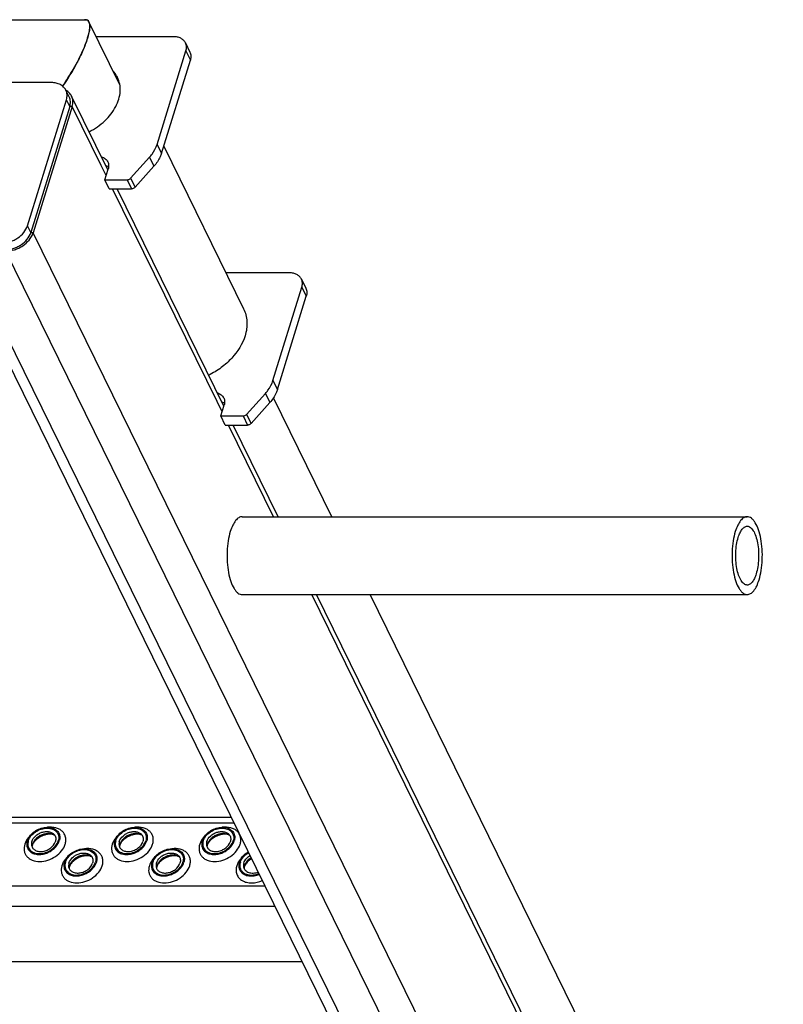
# Model space of a CAD drawing. Header units: millimetres. Extents: x 0 to 2100, y 0 to 2970.
# Tile 11 of 12: x 1192 to 1401, y 1152 to 1421. Entities that reach past the tile are written whole.
import ezdxf

# ---------------------------------------------------------------- set-up
doc = ezdxf.new("R2010")
doc.units = ezdxf.units.MM
doc.header["$LTSCALE"] = 193.6
doc.layers.get('0').update_dxf_attribs({"linetype": 'CONTINUOUS'})

msp = doc.modelspace()

# ---------------------------------------------------------------- linework, layer by layer
at = {"color": 7, "linetype": 'CONTINUOUS'}
for p, q in [((1076.87, 1421.06), (1210.34, 1421.06)), ((1219.79, 1403.3), (1211.35, 1420.48)), ((1234.47, 1416.45), (1213.33, 1416.45)), ((1229.96, 1386.97), (1237.86, 1412.54)), ((1237.75, 1414.74), (1238.97, 1412.25)), ((1231.18, 1384.48), (1239.08, 1410.05)), ((1201.09, 1403.87), (1190.04, 1403.87)), ((1205.94, 1399.95), (1205.03, 1401.81)), ((1194.52, 1364.7), (1205.17, 1399.17)), ((1216.51, 1379.97), (1206.59, 1400.19)), ((1206.08, 1397.31), (1195.43, 1362.84)), ((1206.74, 1397.35), (1196.06, 1362.79)), ((1231.81, 1386.52), (1253.66, 1342)), ((1222.75, 1377.72), (1227.91, 1383.47)), ((1215.69, 1377.29), (1216.59, 1380.22)), ((1223.97, 1375.23), (1229.13, 1380.98)), ((1216.91, 1374.8), (1215.69, 1377.29)), ((1215.69, 1377.29), (1221.79, 1377.29)), ((1216.91, 1374.8), (1223.01, 1374.8)), ((1248.24, 1315.32), (1219.05, 1374.8)), ((1366.58, 965.86), (1173.19, 1359.96)), ((1266.19, 1351.81), (1248.84, 1351.81)), ((1261.69, 1322.32), (1269.59, 1347.89)), ((1269.47, 1350.09), (1270.69, 1347.61)), ((1262.91, 1319.84), (1270.81, 1345.4)), ((1254.48, 1313.07), (1259.63, 1318.82)), ((1247.41, 1312.64), (1248.32, 1315.58)), ((1255.7, 1310.59), (1260.85, 1316.33)), ((1277.81, 1285.05), (1261.84, 1317.61)), ((1248.63, 1310.15), (1247.41, 1312.64)), ((1247.41, 1312.64), (1253.52, 1312.64)), ((1248.63, 1310.15), (1254.74, 1310.15)), ((1263.09, 1285.05), (1250.78, 1310.15)), ((1253.26, 1285.05), (1391.42, 1285.05)), ((1253.26, 1263.75), (1391.42, 1263.75)), ((1367.2, 1072.91), (1273.55, 1263.75)), ((1401.3, 1033.42), (1288.27, 1263.75)), ((979.35, 1202.79), (1250.31, 1202.79)), ((1269.74, 1163.19), (998.78, 1163.19))]:
    msp.add_line(p, q, dxfattribs=at)
at = {"color": 9, "linetype": 'CONTINUOUS'}
for p, q in [((1237.86, 1412.54), (1239.08, 1410.05)), ((1206.08, 1397.31), (1205.17, 1399.17)), ((1206.74, 1397.35), (1206.1, 1397.35)), ((1214.66, 1381.22), (1206.74, 1397.35)), ((1229.96, 1386.97), (1231.18, 1384.48)), ((1227.91, 1383.47), (1229.13, 1380.98)), ((1216.03, 1378.42), (1214.66, 1381.22)), ((1221.79, 1377.29), (1223.01, 1374.8)), ((1222.75, 1377.72), (1223.97, 1375.23)), ((1246.39, 1316.57), (1217.81, 1374.8)), ((1195.43, 1362.84), (1194.52, 1364.7)), ((1196.06, 1362.79), (1195.42, 1362.79)), ((1356.06, 1036.76), (1196.06, 1362.79)), ((1370.81, 963.65), (1177.41, 1357.75)), ((1376, 975.81), (1188.57, 1357.75)), ((1269.59, 1347.89), (1270.81, 1345.4)), ((1261.69, 1322.32), (1262.91, 1319.84)), ((1259.63, 1318.82), (1260.85, 1316.33)), ((1247.76, 1313.77), (1246.39, 1316.57)), ((1253.52, 1312.64), (1254.74, 1310.15)), ((1254.48, 1313.07), (1255.7, 1310.59)), ((1261.85, 1285.05), (1249.53, 1310.15)), ((1366.74, 1071.32), (1272.3, 1263.75)), ((980.09, 1201.27), (1251.06, 1201.27)), ((988.55, 1184.04), (1259.51, 1184.04)), ((991.3, 1178.42), (1262.27, 1178.42))]:
    msp.add_line(p, q, dxfattribs=at)
at = {"color": 7, "linetype": 'CONTINUOUS'}
for centre, radius, start, end in [((1213.69, 1399.46), 7.46, 37.2053, 42.5221), ((1201.73, 1398.65), 4.56, 342.8272, 343.4239), ((1191.03, 1364.2), 4.61, 342.2342, 342.8272), ((1198.34, 1194.62), 2.58, 168.869, 169.2547), ((1198.47, 1194.6), 2.72, 162.7829, 168.8203), ((1222.27, 1194.62), 2.58, 168.869, 169.2547), ((1222.4, 1194.6), 2.72, 162.7829, 168.8203), ((1246.2, 1194.62), 2.58, 168.869, 169.2547), ((1246.33, 1194.6), 2.72, 162.7829, 168.8203), ((1208.49, 1188.75), 2.58, 168.869, 169.2547), ((1208.62, 1188.72), 2.72, 162.7829, 168.8203), ((1232.42, 1188.75), 2.58, 168.869, 169.2547), ((1232.55, 1188.72), 2.72, 162.7829, 168.8203), ((1256.35, 1188.75), 2.58, 168.869, 169.2547), ((1256.48, 1188.72), 2.72, 162.7829, 168.8203)]:
    msp.add_arc(centre, radius, start, end, dxfattribs=at)
for points, knots in [([(1204.14, 1402.91), (1205.21, 1404.43), (1206.74, 1406.85), (1208.57, 1410.24), (1209.82, 1412.88), (1210.8, 1415.38), (1211.35, 1417.3), (1211.55, 1418.6), (1211.59, 1419.37), (1211.53, 1419.98), (1211.43, 1420.34), (1211.35, 1420.48)], [0, 0, 0, 0, 0.288121, 0.442433, 0.59629, 0.738885, 0.857197, 0.904459, 0.943501, 0.974943, 1, 1, 1, 1]), ([(1210.35, 1421.09), (1210.33, 1421.09), (1210.24, 1421.09), (1210.16, 1421.08), (1210.09, 1421.07)], [0, 0, 0, 0, 0.24239, 1, 1, 1, 1]), ([(1210.34, 1421.06), (1210.54, 1421.06), (1210.95, 1420.98), (1211.22, 1420.65), (1211.32, 1420.47)], [0, 0, 0, 0, 0.489575, 1, 1, 1, 1]), ([(1211.35, 1420.48), (1211.26, 1420.67), (1210.98, 1421.01), (1210.55, 1421.1), (1210.35, 1421.09)], [0, 0, 0, 0, 0.51024, 1, 1, 1, 1]), ([(1211.32, 1420.47), (1211.42, 1420.26), (1211.56, 1419.7), (1211.55, 1418.7), (1211.34, 1417.42), (1211.08, 1416.48), (1210.93, 1415.97)], [0, 0, 0, 0, 0.155291, 0.368635, 0.650338, 1, 1, 1, 1]), ([(1210.93, 1415.97), (1210.58, 1414.84), (1209.67, 1412.53), (1207.5, 1408.12), (1205.53, 1404.92), (1204.14, 1402.91)], [0, 0, 0, 0, 0.240142, 0.502691, 1, 1, 1, 1]), ([(1237.75, 1414.74), (1237.62, 1415), (1237.25, 1415.5), (1236.48, 1416.05), (1235.52, 1416.38), (1234.83, 1416.45), (1234.47, 1416.45)], [0, 0, 0, 0, 0.226855, 0.465046, 0.722054, 1, 1, 1, 1]), ([(1237.86, 1412.54), (1237.98, 1412.91), (1238.09, 1413.67), (1237.9, 1414.42), (1237.75, 1414.74)], [0, 0, 0, 0, 0.517394, 1, 1, 1, 1]), ([(1238.97, 1412.25), (1239.12, 1411.93), (1239.31, 1411.18), (1239.2, 1410.42), (1239.08, 1410.05)], [0, 0, 0, 0, 0.482606, 1, 1, 1, 1]), ([(1219.15, 1405.28), (1219.07, 1405.43), (1218.75, 1406.05), (1218.33, 1406.61), (1217.98, 1406.99)], [0, 0, 0, 0, 0.24878, 1, 1, 1, 1]), ([(1211.39, 1390.42), (1212.95, 1391.21), (1215.77, 1393.15), (1218.39, 1396.45), (1219.58, 1399.31), (1219.96, 1401.41), (1219.85, 1403.44), (1219.43, 1404.7), (1219.15, 1405.28)], [0, 0, 0, 0, 0.285104, 0.550346, 0.672324, 0.786765, 0.895104, 1, 1, 1, 1]), ([(1205.03, 1401.81), (1204.87, 1402.13), (1204.44, 1402.73), (1203.51, 1403.39), (1202.36, 1403.79), (1201.53, 1403.87), (1201.09, 1403.87)], [0, 0, 0, 0, 0.226855, 0.465046, 0.722054, 1, 1, 1, 1]), ([(1205.17, 1399.17), (1205.31, 1399.62), (1205.44, 1400.52), (1205.22, 1401.43), (1205.03, 1401.81)], [0, 0, 0, 0, 0.517394, 1, 1, 1, 1]), ([(1206.59, 1400.19), (1206.43, 1400.51), (1206, 1401.13), (1205.39, 1401.57), (1205.06, 1401.76)], [0, 0, 0, 0, 0.488805, 1, 1, 1, 1]), ([(1206.1, 1397.35), (1206.23, 1397.79), (1206.35, 1398.68), (1206.13, 1399.57), (1205.94, 1399.95)], [0, 0, 0, 0, 0.51692, 1, 1, 1, 1]), ([(1206.74, 1397.35), (1206.89, 1397.83), (1207.04, 1398.81), (1206.8, 1399.77), (1206.59, 1400.19)], [0, 0, 0, 0, 0.517394, 1, 1, 1, 1]), ([(1227.91, 1383.47), (1228.15, 1383.73), (1229.01, 1384.79), (1229.67, 1386.01), (1229.96, 1386.97)], [0, 0, 0, 0, 0.263624, 1, 1, 1, 1]), ([(1214.74, 1383.58), (1215.12, 1383.47), (1215.82, 1383.14), (1216.33, 1382.53), (1216.49, 1382.21)], [0, 0, 0, 0, 0.520785, 1, 1, 1, 1]), ([(1231.18, 1384.48), (1231.09, 1384.18), (1230.6, 1382.9), (1229.82, 1381.75), (1229.13, 1380.98)], [0, 0, 0, 0, 0.237342, 1, 1, 1, 1]), ([(1216.71, 1380.78), (1216.65, 1380.81), (1216.42, 1380.94), (1216.16, 1381.04), (1215.96, 1381.1)], [0, 0, 0, 0, 0.243462, 1, 1, 1, 1]), ([(1216.49, 1382.21), (1216.63, 1381.92), (1216.8, 1381.24), (1216.7, 1380.56), (1216.59, 1380.22)], [0, 0, 0, 0, 0.482606, 1, 1, 1, 1]), ([(1221.79, 1377.29), (1221.88, 1377.29), (1222.24, 1377.33), (1222.57, 1377.52), (1222.75, 1377.72)], [0, 0, 0, 0, 0.245981, 1, 1, 1, 1]), ([(1223.97, 1375.23), (1223.79, 1375.03), (1223.46, 1374.84), (1223.1, 1374.8), (1223.01, 1374.8)], [0, 0, 0, 0, 0.754019, 1, 1, 1, 1]), ([(1187.54, 1360), (1188.29, 1360), (1189.44, 1360.2), (1190.87, 1360.77), (1192.77, 1361.86), (1194.1, 1363.35), (1194.52, 1364.7)], [0, 0, 0, 0, 0.254722, 0.387285, 0.519951, 1, 1, 1, 1]), ([(1188.57, 1357.75), (1189.38, 1357.75), (1190.61, 1357.96), (1192.14, 1358.57), (1194.19, 1359.74), (1195.61, 1361.34), (1196.06, 1362.79)], [0, 0, 0, 0, 0.254722, 0.387285, 0.519951, 1, 1, 1, 1]), ([(1188.69, 1358.14), (1189.42, 1358.17), (1190.53, 1358.39), (1191.91, 1358.97), (1193.73, 1360.05), (1195, 1361.49), (1195.42, 1362.79)], [0, 0, 0, 0, 0.255922, 0.388363, 0.520623, 1, 1, 1, 1]), ([(1269.47, 1350.09), (1269.34, 1350.36), (1268.98, 1350.85), (1268.2, 1351.4), (1267.25, 1351.74), (1266.55, 1351.81), (1266.19, 1351.81)], [0, 0, 0, 0, 0.226855, 0.465046, 0.722054, 1, 1, 1, 1]), ([(1269.59, 1347.89), (1269.7, 1348.26), (1269.81, 1349.02), (1269.63, 1349.77), (1269.47, 1350.09)], [0, 0, 0, 0, 0.517394, 1, 1, 1, 1]), ([(1270.69, 1347.61), (1270.85, 1347.28), (1271.04, 1346.53), (1270.92, 1345.77), (1270.81, 1345.4)], [0, 0, 0, 0, 0.482606, 1, 1, 1, 1]), ([(1253.66, 1342), (1253.92, 1341.45), (1254.35, 1340.29), (1254.72, 1337.78), (1254.44, 1335.82), (1254.05, 1334.57)], [0, 0, 0, 0, 0.239566, 0.483889, 1, 1, 1, 1]), ([(1254.05, 1334.57), (1253.35, 1332.31), (1251.3, 1329.09), (1247.55, 1325.76), (1245.29, 1324.37), (1244.1, 1323.76)], [0, 0, 0, 0, 0.472614, 0.732518, 1, 1, 1, 1]), ([(1259.63, 1318.82), (1259.87, 1319.09), (1260.73, 1320.14), (1261.39, 1321.37), (1261.69, 1322.32)], [0, 0, 0, 0, 0.263624, 1, 1, 1, 1]), ([(1246.47, 1318.94), (1246.85, 1318.82), (1247.55, 1318.49), (1248.05, 1317.89), (1248.21, 1317.56)], [0, 0, 0, 0, 0.520785, 1, 1, 1, 1]), ([(1262.91, 1319.84), (1262.81, 1319.53), (1262.33, 1318.25), (1261.54, 1317.1), (1260.85, 1316.33)], [0, 0, 0, 0, 0.237342, 1, 1, 1, 1]), ([(1248.44, 1316.13), (1248.38, 1316.16), (1248.14, 1316.29), (1247.89, 1316.39), (1247.69, 1316.45)], [0, 0, 0, 0, 0.243462, 1, 1, 1, 1]), ([(1248.21, 1317.56), (1248.36, 1317.27), (1248.52, 1316.59), (1248.42, 1315.91), (1248.32, 1315.58)], [0, 0, 0, 0, 0.482606, 1, 1, 1, 1]), ([(1253.52, 1312.64), (1253.61, 1312.64), (1253.96, 1312.68), (1254.3, 1312.87), (1254.48, 1313.07)], [0, 0, 0, 0, 0.245981, 1, 1, 1, 1]), ([(1255.7, 1310.59), (1255.52, 1310.39), (1255.18, 1310.2), (1254.83, 1310.15), (1254.74, 1310.15)], [0, 0, 0, 0, 0.754019, 1, 1, 1, 1]), ([(1253.26, 1285.05), (1253.1, 1285.05), (1252.78, 1285), (1252.31, 1284.79), (1251.86, 1284.45), (1251.25, 1283.78), (1250.58, 1282.64), (1250.19, 1281.6), (1250.01, 1281.02)], [0, 0, 0, 0, 0.085908, 0.17754, 0.27941, 0.394403, 0.668127, 1, 1, 1, 1]), ([(1391.42, 1285.05), (1391.26, 1285.05), (1390.94, 1285), (1390.47, 1284.79), (1390.02, 1284.45), (1389.41, 1283.78), (1388.74, 1282.64), (1388.35, 1281.6), (1388.17, 1281.02)], [0, 0, 0, 0, 0.085908, 0.17754, 0.27941, 0.394403, 0.668127, 1, 1, 1, 1]), ([(1394.67, 1267.78), (1394.93, 1268.62), (1395.32, 1270.42), (1395.59, 1273.25), (1395.56, 1276.16), (1395.23, 1278.94), (1394.62, 1281.38), (1393.88, 1283.09), (1393.16, 1284.11), (1392.61, 1284.64), (1392.03, 1284.97), (1391.61, 1285.05), (1391.42, 1285.05)], [0, 0, 0, 0, 0.139422, 0.292854, 0.450389, 0.601639, 0.736962, 0.848858, 0.894904, 0.93452, 0.968821, 1, 1, 1, 1]), ([(1250.01, 1281.02), (1249.75, 1280.18), (1249.36, 1278.37), (1249.08, 1275.55), (1249.12, 1272.64), (1249.45, 1269.86), (1250.06, 1267.42), (1250.8, 1265.71), (1251.52, 1264.69), (1252.07, 1264.16), (1252.65, 1263.83), (1253.06, 1263.75), (1253.26, 1263.75)], [0, 0, 0, 0, 0.139422, 0.292854, 0.450389, 0.601639, 0.736962, 0.848858, 0.894904, 0.93452, 0.968821, 1, 1, 1, 1]), ([(1388.17, 1281.02), (1387.91, 1280.18), (1387.52, 1278.37), (1387.24, 1275.55), (1387.28, 1272.64), (1387.61, 1269.86), (1388.22, 1267.42), (1388.96, 1265.71), (1389.68, 1264.69), (1390.23, 1264.16), (1390.81, 1263.83), (1391.22, 1263.75), (1391.42, 1263.75)], [0, 0, 0, 0, 0.139422, 0.292854, 0.450389, 0.601639, 0.736962, 0.848858, 0.894904, 0.93452, 0.968821, 1, 1, 1, 1]), ([(1388.96, 1279.4), (1389.1, 1279.84), (1389.39, 1280.63), (1389.9, 1281.49), (1390.36, 1281.99), (1390.7, 1282.25), (1391.05, 1282.41), (1391.3, 1282.45), (1391.42, 1282.45)], [0, 0, 0, 0, 0.331873, 0.605596, 0.72059, 0.82246, 0.914092, 1, 1, 1, 1]), ([(1391.42, 1282.45), (1391.57, 1282.45), (1391.88, 1282.39), (1392.32, 1282.14), (1392.73, 1281.74), (1393.28, 1280.97), (1393.84, 1279.68), (1394.3, 1277.83), (1394.55, 1275.73), (1394.58, 1273.53), (1394.37, 1271.39), (1394.07, 1270.03), (1393.87, 1269.4)], [0, 0, 0, 0, 0.031179, 0.06548, 0.105096, 0.151142, 0.263038, 0.398361, 0.549611, 0.707146, 0.860578, 1, 1, 1, 1]), ([(1391.42, 1266.35), (1391.27, 1266.35), (1390.96, 1266.41), (1390.52, 1266.66), (1390.11, 1267.06), (1389.56, 1267.83), (1389, 1269.12), (1388.54, 1270.96), (1388.29, 1273.07), (1388.26, 1275.27), (1388.47, 1277.4), (1388.77, 1278.77), (1388.96, 1279.4)], [0, 0, 0, 0, 0.031179, 0.06548, 0.105096, 0.151142, 0.263038, 0.398361, 0.549611, 0.707146, 0.860578, 1, 1, 1, 1]), ([(1393.87, 1269.4), (1393.74, 1268.96), (1393.45, 1268.17), (1392.94, 1267.31), (1392.48, 1266.81), (1392.14, 1266.55), (1391.78, 1266.39), (1391.54, 1266.35), (1391.42, 1266.35)], [0, 0, 0, 0, 0.331873, 0.605596, 0.72059, 0.82246, 0.914092, 1, 1, 1, 1]), ([(1391.42, 1263.75), (1391.58, 1263.75), (1391.9, 1263.8), (1392.37, 1264.01), (1392.82, 1264.35), (1393.43, 1265.02), (1394.1, 1266.16), (1394.49, 1267.2), (1394.67, 1267.78)], [0, 0, 0, 0, 0.085908, 0.17754, 0.27941, 0.394403, 0.668127, 1, 1, 1, 1]), ([(1194.47, 1196.33), (1194.76, 1197.26), (1195.78, 1198.52), (1197.53, 1199.57), (1199.05, 1200.04), (1200.55, 1200.1), (1201.89, 1199.73), (1202.91, 1198.94), (1203.25, 1198.18), (1203.32, 1197.8)], [0, 0, 0, 0, 0.256023, 0.397887, 0.538537, 0.670709, 0.789982, 0.897281, 1, 1, 1, 1]), ([(1194.75, 1196.33), (1194.9, 1196.82), (1195.44, 1197.77), (1196.68, 1198.87), (1198.23, 1199.62), (1199.87, 1199.9), (1201.39, 1199.67), (1202.4, 1199.01), (1202.88, 1198.28), (1203.15, 1197.45), (1203.08, 1196.76), (1202.95, 1196.33)], [0, 0, 0, 0, 0.126005, 0.265198, 0.409334, 0.548109, 0.673462, 0.783988, 0.836431, 0.88895, 1, 1, 1, 1]), ([(1218.4, 1196.33), (1218.69, 1197.26), (1219.71, 1198.52), (1221.46, 1199.57), (1222.98, 1200.04), (1224.48, 1200.1), (1225.82, 1199.73), (1226.83, 1198.94), (1227.18, 1198.18), (1227.25, 1197.8)], [0, 0, 0, 0, 0.256023, 0.397887, 0.538537, 0.670709, 0.789982, 0.897281, 1, 1, 1, 1]), ([(1218.68, 1196.33), (1218.83, 1196.82), (1219.37, 1197.77), (1220.61, 1198.87), (1222.16, 1199.62), (1223.8, 1199.9), (1225.32, 1199.67), (1226.33, 1199.01), (1226.81, 1198.28), (1227.08, 1197.45), (1227.01, 1196.76), (1226.88, 1196.33)], [0, 0, 0, 0, 0.126005, 0.265198, 0.409334, 0.548109, 0.673462, 0.783988, 0.836431, 0.88895, 1, 1, 1, 1]), ([(1242.33, 1196.33), (1242.62, 1197.26), (1243.64, 1198.52), (1245.39, 1199.57), (1246.91, 1200.04), (1248.41, 1200.1), (1249.75, 1199.73), (1250.76, 1198.94), (1251.11, 1198.18), (1251.18, 1197.8)], [0, 0, 0, 0, 0.256023, 0.397887, 0.538537, 0.670709, 0.789982, 0.897281, 1, 1, 1, 1]), ([(1242.61, 1196.33), (1242.76, 1196.82), (1243.3, 1197.77), (1244.54, 1198.87), (1246.09, 1199.62), (1247.73, 1199.9), (1249.25, 1199.67), (1250.26, 1199.01), (1250.74, 1198.28), (1251.01, 1197.45), (1250.94, 1196.76), (1250.81, 1196.33)], [0, 0, 0, 0, 0.126005, 0.265198, 0.409334, 0.548109, 0.673462, 0.783988, 0.836431, 0.88895, 1, 1, 1, 1]), ([(1195.72, 1196.15), (1195.9, 1196.73), (1196.48, 1197.54), (1197.53, 1198.29), (1198.46, 1198.71), (1199.43, 1198.91), (1200.36, 1198.88), (1201.19, 1198.63), (1201.64, 1198.29), (1201.81, 1198.1)], [0, 0, 0, 0, 0.246124, 0.38243, 0.520512, 0.654784, 0.780538, 0.895274, 1, 1, 1, 1]), ([(1202.03, 1197.77), (1201.59, 1198.11), (1200.69, 1198.37), (1199.48, 1198.29), (1198.52, 1198.02), (1197.62, 1197.57), (1196.84, 1196.96), (1196.23, 1196.23), (1195.96, 1195.68), (1195.88, 1195.4)], [0, 0, 0, 0, 0.223873, 0.351612, 0.485909, 0.622361, 0.75614, 0.882948, 1, 1, 1, 1]), ([(1202.03, 1197.77), (1201.91, 1197.86), (1201.56, 1198.03), (1200.88, 1198.16), (1199.97, 1198.12), (1198.6, 1197.79), (1197.32, 1197.08), (1196.37, 1196.13), (1196.05, 1195.62), (1195.94, 1195.37)], [0, 0, 0, 0, 0.061798, 0.160637, 0.290221, 0.439259, 0.748469, 0.88741, 1, 1, 1, 1]), ([(1201.81, 1198.1), (1201.92, 1197.97), (1202.11, 1197.69), (1202.32, 1197.03), (1202.27, 1196.48), (1202.16, 1196.15)], [0, 0, 0, 0, 0.242965, 0.486066, 1, 1, 1, 1]), ([(1203.32, 1197.8), (1203.35, 1197.68), (1203.41, 1197.19), (1203.33, 1196.69), (1203.22, 1196.33)], [0, 0, 0, 0, 0.240827, 1, 1, 1, 1]), ([(1219.65, 1196.15), (1219.83, 1196.73), (1220.41, 1197.54), (1221.46, 1198.29), (1222.39, 1198.71), (1223.36, 1198.91), (1224.29, 1198.88), (1225.12, 1198.63), (1225.57, 1198.29), (1225.74, 1198.1)], [0, 0, 0, 0, 0.246124, 0.38243, 0.520512, 0.654784, 0.780538, 0.895274, 1, 1, 1, 1]), ([(1225.96, 1197.77), (1225.52, 1198.11), (1224.62, 1198.37), (1223.41, 1198.29), (1222.45, 1198.02), (1221.55, 1197.57), (1220.77, 1196.96), (1220.16, 1196.23), (1219.89, 1195.68), (1219.81, 1195.4)], [0, 0, 0, 0, 0.223873, 0.351612, 0.485909, 0.622361, 0.75614, 0.882948, 1, 1, 1, 1]), ([(1225.96, 1197.77), (1225.84, 1197.86), (1225.49, 1198.03), (1224.81, 1198.16), (1223.9, 1198.12), (1222.53, 1197.79), (1221.25, 1197.08), (1220.3, 1196.13), (1219.98, 1195.62), (1219.87, 1195.37)], [0, 0, 0, 0, 0.061798, 0.160637, 0.290221, 0.439259, 0.748469, 0.88741, 1, 1, 1, 1]), ([(1225.74, 1198.1), (1225.85, 1197.97), (1226.04, 1197.69), (1226.25, 1197.03), (1226.2, 1196.48), (1226.09, 1196.15)], [0, 0, 0, 0, 0.242965, 0.486066, 1, 1, 1, 1]), ([(1227.25, 1197.8), (1227.28, 1197.68), (1227.34, 1197.19), (1227.26, 1196.69), (1227.15, 1196.33)], [0, 0, 0, 0, 0.240827, 1, 1, 1, 1]), ([(1243.58, 1196.15), (1243.76, 1196.73), (1244.34, 1197.54), (1245.39, 1198.29), (1246.32, 1198.71), (1247.29, 1198.91), (1248.22, 1198.88), (1249.05, 1198.63), (1249.5, 1198.29), (1249.67, 1198.1)], [0, 0, 0, 0, 0.246124, 0.38243, 0.520512, 0.654784, 0.780538, 0.895274, 1, 1, 1, 1]), ([(1249.89, 1197.77), (1249.45, 1198.11), (1248.55, 1198.37), (1247.34, 1198.29), (1246.38, 1198.02), (1245.48, 1197.57), (1244.7, 1196.96), (1244.09, 1196.23), (1243.82, 1195.68), (1243.74, 1195.4)], [0, 0, 0, 0, 0.223873, 0.351612, 0.485909, 0.622361, 0.75614, 0.882948, 1, 1, 1, 1]), ([(1249.89, 1197.77), (1249.77, 1197.86), (1249.42, 1198.03), (1248.74, 1198.16), (1247.83, 1198.12), (1246.46, 1197.79), (1245.18, 1197.08), (1244.23, 1196.13), (1243.91, 1195.62), (1243.79, 1195.37)], [0, 0, 0, 0, 0.061798, 0.160637, 0.290221, 0.439259, 0.748469, 0.88741, 1, 1, 1, 1]), ([(1249.67, 1198.1), (1249.78, 1197.97), (1249.97, 1197.69), (1250.18, 1197.03), (1250.13, 1196.48), (1250.02, 1196.15)], [0, 0, 0, 0, 0.242965, 0.486066, 1, 1, 1, 1]), ([(1251.18, 1197.8), (1251.21, 1197.68), (1251.27, 1197.19), (1251.19, 1196.69), (1251.08, 1196.33)], [0, 0, 0, 0, 0.240827, 1, 1, 1, 1]), ([(1194.47, 1196.33), (1194.33, 1195.88), (1194.26, 1195.14), (1194.55, 1194.24), (1194.8, 1193.86), (1194.95, 1193.69)], [0, 0, 0, 0, 0.513998, 0.757111, 1, 1, 1, 1]), ([(1194.75, 1196.33), (1194.62, 1195.91), (1194.55, 1195.22), (1194.82, 1194.38), (1195.3, 1193.65), (1196.31, 1192.99), (1197.83, 1192.76), (1199.47, 1193.04), (1201.01, 1193.79), (1202.26, 1194.9), (1202.8, 1195.85), (1202.95, 1196.33)], [0, 0, 0, 0, 0.11105, 0.163569, 0.216012, 0.326538, 0.451891, 0.590666, 0.734802, 0.873995, 1, 1, 1, 1]), ([(1194.95, 1193.69), (1195.18, 1193.43), (1195.79, 1192.97), (1196.91, 1192.62), (1198.18, 1192.58), (1199.5, 1192.85), (1200.76, 1193.42), (1202.18, 1194.44), (1202.98, 1195.54), (1203.22, 1196.33)], [0, 0, 0, 0, 0.104679, 0.219356, 0.345073, 0.479342, 0.617452, 0.753801, 1, 1, 1, 1]), ([(1195.72, 1196.15), (1195.69, 1196.06), (1195.6, 1195.71), (1195.59, 1195.33), (1195.64, 1195.07)], [0, 0, 0, 0, 0.262253, 1, 1, 1, 1]), ([(1195.64, 1195.07), (1195.7, 1194.79), (1195.95, 1194.23), (1196.69, 1193.65), (1197.68, 1193.37), (1198.79, 1193.41), (1199.91, 1193.76), (1201.2, 1194.53), (1201.95, 1195.46), (1202.16, 1196.15)], [0, 0, 0, 0, 0.102742, 0.21, 0.32922, 0.461363, 0.602021, 0.743916, 1, 1, 1, 1]), ([(1195.83, 1195.1), (1195.82, 1195.06), (1195.78, 1194.93), (1195.76, 1194.79), (1195.76, 1194.69)], [0, 0, 0, 0, 0.304481, 1, 1, 1, 1]), ([(1195.94, 1195.37), (1195.92, 1195.35), (1195.89, 1195.26), (1195.85, 1195.17), (1195.83, 1195.1)], [0, 0, 0, 0, 0.26854, 1, 1, 1, 1]), ([(1204.62, 1190.46), (1204.91, 1191.38), (1205.93, 1192.65), (1207.68, 1193.69), (1209.2, 1194.16), (1210.7, 1194.22), (1212.04, 1193.85), (1213.05, 1193.06), (1213.4, 1192.31), (1213.47, 1191.92)], [0, 0, 0, 0, 0.256023, 0.397887, 0.538537, 0.670709, 0.789982, 0.897281, 1, 1, 1, 1]), ([(1204.9, 1190.46), (1205.05, 1190.94), (1205.59, 1191.89), (1206.83, 1193), (1208.38, 1193.75), (1210.02, 1194.03), (1211.54, 1193.8), (1212.55, 1193.14), (1213.03, 1192.41), (1213.3, 1191.57), (1213.23, 1190.88), (1213.1, 1190.46)], [0, 0, 0, 0, 0.126005, 0.265198, 0.409334, 0.548109, 0.673462, 0.783988, 0.836431, 0.88895, 1, 1, 1, 1]), ([(1218.4, 1196.33), (1218.26, 1195.88), (1218.19, 1195.14), (1218.48, 1194.24), (1218.73, 1193.86), (1218.88, 1193.69)], [0, 0, 0, 0, 0.513998, 0.757111, 1, 1, 1, 1]), ([(1218.68, 1196.33), (1218.55, 1195.91), (1218.48, 1195.22), (1218.75, 1194.38), (1219.23, 1193.65), (1220.24, 1192.99), (1221.76, 1192.76), (1223.4, 1193.04), (1224.94, 1193.79), (1226.19, 1194.9), (1226.73, 1195.85), (1226.88, 1196.33)], [0, 0, 0, 0, 0.11105, 0.163569, 0.216012, 0.326538, 0.451891, 0.590666, 0.734802, 0.873995, 1, 1, 1, 1]), ([(1218.88, 1193.69), (1219.11, 1193.43), (1219.72, 1192.97), (1220.84, 1192.62), (1222.11, 1192.58), (1223.43, 1192.85), (1224.69, 1193.42), (1226.11, 1194.44), (1226.91, 1195.54), (1227.15, 1196.33)], [0, 0, 0, 0, 0.104679, 0.219356, 0.345073, 0.479342, 0.617452, 0.753801, 1, 1, 1, 1]), ([(1219.65, 1196.15), (1219.62, 1196.06), (1219.53, 1195.71), (1219.52, 1195.33), (1219.57, 1195.07)], [0, 0, 0, 0, 0.262253, 1, 1, 1, 1]), ([(1219.57, 1195.07), (1219.63, 1194.79), (1219.88, 1194.23), (1220.62, 1193.65), (1221.61, 1193.37), (1222.72, 1193.41), (1223.84, 1193.76), (1225.13, 1194.53), (1225.88, 1195.46), (1226.09, 1196.15)], [0, 0, 0, 0, 0.102742, 0.21, 0.32922, 0.461363, 0.602021, 0.743916, 1, 1, 1, 1]), ([(1219.76, 1195.1), (1219.75, 1195.06), (1219.71, 1194.93), (1219.69, 1194.79), (1219.69, 1194.69)], [0, 0, 0, 0, 0.304481, 1, 1, 1, 1]), ([(1219.87, 1195.37), (1219.85, 1195.35), (1219.82, 1195.26), (1219.78, 1195.17), (1219.76, 1195.1)], [0, 0, 0, 0, 0.26854, 1, 1, 1, 1]), ([(1228.55, 1190.46), (1228.84, 1191.38), (1229.86, 1192.65), (1231.61, 1193.69), (1233.13, 1194.16), (1234.63, 1194.22), (1235.97, 1193.85), (1236.98, 1193.06), (1237.33, 1192.31), (1237.4, 1191.92)], [0, 0, 0, 0, 0.256023, 0.397887, 0.538537, 0.670709, 0.789982, 0.897281, 1, 1, 1, 1]), ([(1228.83, 1190.46), (1228.98, 1190.94), (1229.52, 1191.89), (1230.76, 1193), (1232.31, 1193.75), (1233.95, 1194.03), (1235.47, 1193.8), (1236.48, 1193.14), (1236.96, 1192.41), (1237.23, 1191.57), (1237.16, 1190.88), (1237.03, 1190.46)], [0, 0, 0, 0, 0.126005, 0.265198, 0.409334, 0.548109, 0.673462, 0.783988, 0.836431, 0.88895, 1, 1, 1, 1]), ([(1242.33, 1196.33), (1242.19, 1195.88), (1242.12, 1195.14), (1242.41, 1194.24), (1242.66, 1193.86), (1242.81, 1193.69)], [0, 0, 0, 0, 0.513998, 0.757111, 1, 1, 1, 1]), ([(1242.61, 1196.33), (1242.48, 1195.91), (1242.41, 1195.22), (1242.68, 1194.38), (1243.16, 1193.65), (1244.17, 1192.99), (1245.69, 1192.76), (1247.33, 1193.04), (1248.87, 1193.79), (1250.12, 1194.9), (1250.66, 1195.85), (1250.81, 1196.33)], [0, 0, 0, 0, 0.11105, 0.163569, 0.216012, 0.326538, 0.451891, 0.590666, 0.734802, 0.873995, 1, 1, 1, 1]), ([(1242.81, 1193.69), (1243.04, 1193.43), (1243.65, 1192.97), (1244.77, 1192.62), (1246.04, 1192.58), (1247.36, 1192.85), (1248.62, 1193.42), (1250.04, 1194.44), (1250.84, 1195.54), (1251.08, 1196.33)], [0, 0, 0, 0, 0.104679, 0.219356, 0.345073, 0.479342, 0.617452, 0.753801, 1, 1, 1, 1]), ([(1243.58, 1196.15), (1243.55, 1196.06), (1243.46, 1195.71), (1243.45, 1195.33), (1243.5, 1195.07)], [0, 0, 0, 0, 0.262253, 1, 1, 1, 1]), ([(1243.5, 1195.07), (1243.56, 1194.79), (1243.81, 1194.23), (1244.55, 1193.65), (1245.54, 1193.37), (1246.65, 1193.41), (1247.77, 1193.76), (1249.06, 1194.53), (1249.81, 1195.46), (1250.02, 1196.15)], [0, 0, 0, 0, 0.102742, 0.21, 0.32922, 0.461363, 0.602021, 0.743916, 1, 1, 1, 1]), ([(1243.69, 1195.1), (1243.68, 1195.06), (1243.64, 1194.93), (1243.62, 1194.79), (1243.62, 1194.69)], [0, 0, 0, 0, 0.304481, 1, 1, 1, 1]), ([(1243.79, 1195.37), (1243.78, 1195.35), (1243.75, 1195.26), (1243.71, 1195.17), (1243.69, 1195.1)], [0, 0, 0, 0, 0.26854, 1, 1, 1, 1]), ([(1205.87, 1190.27), (1206.05, 1190.85), (1206.63, 1191.66), (1207.68, 1192.42), (1208.61, 1192.83), (1209.58, 1193.03), (1210.51, 1193.01), (1211.34, 1192.75), (1211.79, 1192.42), (1211.96, 1192.22)], [0, 0, 0, 0, 0.246124, 0.38243, 0.520512, 0.654784, 0.780538, 0.895274, 1, 1, 1, 1]), ([(1212.18, 1191.9), (1211.74, 1192.23), (1210.84, 1192.49), (1209.63, 1192.41), (1208.67, 1192.15), (1207.77, 1191.69), (1206.99, 1191.08), (1206.38, 1190.35), (1206.11, 1189.8), (1206.03, 1189.52)], [0, 0, 0, 0, 0.223873, 0.351612, 0.485909, 0.622361, 0.75614, 0.882948, 1, 1, 1, 1]), ([(1212.18, 1191.9), (1212.06, 1191.99), (1211.71, 1192.15), (1211.03, 1192.28), (1210.12, 1192.25), (1208.75, 1191.92), (1207.47, 1191.21), (1206.52, 1190.25), (1206.19, 1189.74), (1206.08, 1189.5)], [0, 0, 0, 0, 0.061798, 0.160637, 0.290221, 0.439259, 0.748469, 0.88741, 1, 1, 1, 1]), ([(1211.96, 1192.22), (1212.07, 1192.1), (1212.26, 1191.82), (1212.47, 1191.15), (1212.42, 1190.61), (1212.31, 1190.27)], [0, 0, 0, 0, 0.242965, 0.486066, 1, 1, 1, 1]), ([(1213.47, 1191.92), (1213.5, 1191.81), (1213.56, 1191.32), (1213.48, 1190.81), (1213.37, 1190.46)], [0, 0, 0, 0, 0.240827, 1, 1, 1, 1]), ([(1229.8, 1190.27), (1229.98, 1190.85), (1230.56, 1191.66), (1231.61, 1192.42), (1232.54, 1192.83), (1233.51, 1193.03), (1234.44, 1193.01), (1235.27, 1192.75), (1235.72, 1192.42), (1235.89, 1192.22)], [0, 0, 0, 0, 0.246124, 0.38243, 0.520512, 0.654784, 0.780538, 0.895274, 1, 1, 1, 1]), ([(1236.11, 1191.9), (1235.67, 1192.23), (1234.77, 1192.49), (1233.56, 1192.41), (1232.6, 1192.15), (1231.7, 1191.69), (1230.92, 1191.08), (1230.31, 1190.35), (1230.04, 1189.8), (1229.96, 1189.52)], [0, 0, 0, 0, 0.223873, 0.351612, 0.485909, 0.622361, 0.75614, 0.882948, 1, 1, 1, 1]), ([(1236.11, 1191.9), (1235.99, 1191.99), (1235.64, 1192.15), (1234.96, 1192.28), (1234.05, 1192.25), (1232.68, 1191.92), (1231.4, 1191.21), (1230.45, 1190.25), (1230.12, 1189.74), (1230.01, 1189.5)], [0, 0, 0, 0, 0.061798, 0.160637, 0.290221, 0.439259, 0.748469, 0.88741, 1, 1, 1, 1]), ([(1235.89, 1192.22), (1236, 1192.1), (1236.19, 1191.82), (1236.4, 1191.15), (1236.35, 1190.61), (1236.24, 1190.27)], [0, 0, 0, 0, 0.242965, 0.486066, 1, 1, 1, 1]), ([(1237.4, 1191.92), (1237.42, 1191.81), (1237.49, 1191.32), (1237.41, 1190.81), (1237.3, 1190.46)], [0, 0, 0, 0, 0.240827, 1, 1, 1, 1]), ([(1252.48, 1190.46), (1252.66, 1191.04), (1253.35, 1192.17), (1254.37, 1192.99), (1254.96, 1193.33)], [0, 0, 0, 0, 0.474084, 1, 1, 1, 1]), ([(1252.76, 1190.46), (1252.93, 1191), (1253.56, 1192.05), (1254.51, 1192.81), (1255.05, 1193.13)], [0, 0, 0, 0, 0.474138, 1, 1, 1, 1]), ([(1253.73, 1190.27), (1253.79, 1190.47), (1254.16, 1191.3), (1254.85, 1191.96), (1255.45, 1192.32)], [0, 0, 0, 0, 0.231334, 1, 1, 1, 1]), ([(1255.74, 1191.72), (1255.3, 1191.46), (1254.54, 1190.83), (1254.02, 1189.97), (1253.89, 1189.52)], [0, 0, 0, 0, 0.525682, 1, 1, 1, 1]), ([(1255.87, 1191.47), (1255.42, 1191.2), (1254.68, 1190.63), (1254.11, 1189.87), (1253.94, 1189.5)], [0, 0, 0, 0, 0.557122, 1, 1, 1, 1]), ([(1204.62, 1190.46), (1204.48, 1190), (1204.41, 1189.26), (1204.7, 1188.37), (1204.95, 1187.99), (1205.1, 1187.82)], [0, 0, 0, 0, 0.513998, 0.757111, 1, 1, 1, 1]), ([(1204.9, 1190.46), (1204.77, 1190.03), (1204.7, 1189.34), (1204.97, 1188.51), (1205.45, 1187.78), (1206.46, 1187.12), (1207.98, 1186.89), (1209.62, 1187.17), (1211.16, 1187.91), (1212.4, 1189.02), (1212.95, 1189.97), (1213.1, 1190.46)], [0, 0, 0, 0, 0.11105, 0.163569, 0.216012, 0.326538, 0.451891, 0.590666, 0.734802, 0.873995, 1, 1, 1, 1]), ([(1205.1, 1187.82), (1205.33, 1187.55), (1205.94, 1187.1), (1207.06, 1186.74), (1208.33, 1186.71), (1209.65, 1186.98), (1210.91, 1187.54), (1212.33, 1188.56), (1213.13, 1189.67), (1213.37, 1190.46)], [0, 0, 0, 0, 0.104679, 0.219356, 0.345073, 0.479342, 0.617452, 0.753801, 1, 1, 1, 1]), ([(1205.87, 1190.27), (1205.84, 1190.18), (1205.75, 1189.83), (1205.74, 1189.46), (1205.79, 1189.2)], [0, 0, 0, 0, 0.262253, 1, 1, 1, 1]), ([(1205.79, 1189.2), (1205.85, 1188.92), (1206.1, 1188.36), (1206.84, 1187.77), (1207.83, 1187.5), (1208.94, 1187.54), (1210.06, 1187.88), (1211.35, 1188.65), (1212.1, 1189.59), (1212.31, 1190.27)], [0, 0, 0, 0, 0.102742, 0.21, 0.32922, 0.461363, 0.602021, 0.743916, 1, 1, 1, 1]), ([(1205.98, 1189.23), (1205.97, 1189.19), (1205.93, 1189.05), (1205.91, 1188.92), (1205.91, 1188.82)], [0, 0, 0, 0, 0.304481, 1, 1, 1, 1]), ([(1206.08, 1189.5), (1206.07, 1189.47), (1206.04, 1189.38), (1206, 1189.29), (1205.98, 1189.23)], [0, 0, 0, 0, 0.26854, 1, 1, 1, 1]), ([(1228.55, 1190.46), (1228.41, 1190), (1228.34, 1189.26), (1228.63, 1188.37), (1228.88, 1187.99), (1229.03, 1187.82)], [0, 0, 0, 0, 0.513998, 0.757111, 1, 1, 1, 1]), ([(1228.83, 1190.46), (1228.7, 1190.03), (1228.63, 1189.34), (1228.9, 1188.51), (1229.38, 1187.78), (1230.39, 1187.12), (1231.91, 1186.89), (1233.55, 1187.17), (1235.09, 1187.91), (1236.33, 1189.02), (1236.88, 1189.97), (1237.03, 1190.46)], [0, 0, 0, 0, 0.11105, 0.163569, 0.216012, 0.326538, 0.451891, 0.590666, 0.734802, 0.873995, 1, 1, 1, 1]), ([(1229.03, 1187.82), (1229.26, 1187.55), (1229.87, 1187.1), (1230.99, 1186.74), (1232.26, 1186.71), (1233.58, 1186.98), (1234.84, 1187.54), (1236.26, 1188.56), (1237.06, 1189.67), (1237.3, 1190.46)], [0, 0, 0, 0, 0.104679, 0.219356, 0.345073, 0.479342, 0.617452, 0.753801, 1, 1, 1, 1]), ([(1229.8, 1190.27), (1229.77, 1190.18), (1229.68, 1189.83), (1229.67, 1189.46), (1229.72, 1189.2)], [0, 0, 0, 0, 0.262253, 1, 1, 1, 1]), ([(1229.72, 1189.2), (1229.78, 1188.92), (1230.03, 1188.36), (1230.77, 1187.77), (1231.76, 1187.5), (1232.87, 1187.54), (1233.99, 1187.88), (1235.28, 1188.65), (1236.03, 1189.59), (1236.24, 1190.27)], [0, 0, 0, 0, 0.102742, 0.21, 0.32922, 0.461363, 0.602021, 0.743916, 1, 1, 1, 1]), ([(1229.91, 1189.23), (1229.9, 1189.19), (1229.86, 1189.05), (1229.84, 1188.92), (1229.84, 1188.82)], [0, 0, 0, 0, 0.304481, 1, 1, 1, 1]), ([(1230.01, 1189.5), (1230, 1189.47), (1229.97, 1189.38), (1229.93, 1189.29), (1229.91, 1189.23)], [0, 0, 0, 0, 0.26854, 1, 1, 1, 1]), ([(1252.48, 1190.46), (1252.34, 1190), (1252.27, 1189.26), (1252.56, 1188.37), (1252.81, 1187.99), (1252.96, 1187.82)], [0, 0, 0, 0, 0.513998, 0.757111, 1, 1, 1, 1]), ([(1252.76, 1190.46), (1252.67, 1190.17), (1252.57, 1189.59), (1252.71, 1188.72), (1253.15, 1187.97), (1253.83, 1187.41), (1254.71, 1187.06), (1256.1, 1186.89), (1257.19, 1187.12), (1257.87, 1187.39)], [0, 0, 0, 0, 0.118875, 0.230117, 0.339328, 0.452932, 0.57563, 0.709092, 1, 1, 1, 1]), ([(1253.73, 1190.27), (1253.7, 1190.18), (1253.61, 1189.83), (1253.6, 1189.46), (1253.65, 1189.2)], [0, 0, 0, 0, 0.262253, 1, 1, 1, 1]), ([(1253.65, 1189.2), (1253.68, 1189.03), (1253.8, 1188.69), (1254.21, 1188.1), (1255.08, 1187.59), (1256.35, 1187.46), (1257.22, 1187.66), (1257.66, 1187.83)], [0, 0, 0, 0, 0.1083, 0.216799, 0.447247, 0.71019, 1, 1, 1, 1]), ([(1253.84, 1189.23), (1253.83, 1189.19), (1253.79, 1189.05), (1253.77, 1188.92), (1253.77, 1188.82)], [0, 0, 0, 0, 0.304481, 1, 1, 1, 1]), ([(1253.94, 1189.5), (1253.93, 1189.47), (1253.9, 1189.38), (1253.86, 1189.29), (1253.84, 1189.23)], [0, 0, 0, 0, 0.26854, 1, 1, 1, 1]), ([(1252.96, 1187.82), (1253.21, 1187.53), (1253.89, 1187.04), (1255.15, 1186.7), (1256.56, 1186.74), (1257.5, 1187.01), (1257.96, 1187.2)], [0, 0, 0, 0, 0.216423, 0.455888, 0.719626, 1, 1, 1, 1])]:
    msp.add_open_spline(points, degree=3, knots=knots, dxfattribs=at)
at = {"color": 9, "linetype": 'CONTINUOUS'}
for points, knots in [([(1204.83, 1195.4), (1204.93, 1195.72), (1205.06, 1196.38), (1204.98, 1197.35), (1204.64, 1198.24), (1204.04, 1199), (1203.23, 1199.57), (1201.87, 1200.1), (1200.72, 1200.14), (1199.96, 1200.05)], [0, 0, 0, 0, 0.124407, 0.241592, 0.355163, 0.469734, 0.589631, 0.717769, 1, 1, 1, 1]), ([(1228.76, 1195.4), (1228.86, 1195.72), (1228.99, 1196.38), (1228.91, 1197.35), (1228.57, 1198.24), (1227.97, 1199), (1227.16, 1199.57), (1225.8, 1200.1), (1224.65, 1200.14), (1223.89, 1200.05)], [0, 0, 0, 0, 0.124407, 0.241592, 0.355163, 0.469734, 0.589631, 0.717769, 1, 1, 1, 1]), ([(1252.69, 1195.4), (1252.79, 1195.72), (1252.92, 1196.38), (1252.84, 1197.35), (1252.5, 1198.24), (1251.9, 1199), (1251.09, 1199.57), (1249.73, 1200.1), (1248.58, 1200.14), (1247.82, 1200.05)], [0, 0, 0, 0, 0.124407, 0.241592, 0.355163, 0.469734, 0.589631, 0.717769, 1, 1, 1, 1]), ([(1195.23, 1197.73), (1195.06, 1197.56), (1194.45, 1196.87), (1193.98, 1196.05), (1193.78, 1195.4)], [0, 0, 0, 0, 0.264875, 1, 1, 1, 1]), ([(1219.16, 1197.73), (1218.99, 1197.56), (1218.38, 1196.87), (1217.91, 1196.05), (1217.71, 1195.4)], [0, 0, 0, 0, 0.264875, 1, 1, 1, 1]), ([(1243.09, 1197.73), (1242.92, 1197.56), (1242.31, 1196.87), (1241.84, 1196.05), (1241.64, 1195.4)], [0, 0, 0, 0, 0.264875, 1, 1, 1, 1]), ([(1193.78, 1195.4), (1193.6, 1194.83), (1193.51, 1193.9), (1193.87, 1192.77), (1194.35, 1192.04), (1195.02, 1191.45), (1196.17, 1190.86), (1197.93, 1190.58), (1200.14, 1190.96), (1202.22, 1191.97), (1203.9, 1193.47), (1204.63, 1194.75), (1204.83, 1195.4)], [0, 0, 0, 0, 0.110961, 0.163438, 0.215838, 0.269928, 0.32708, 0.452332, 0.590995, 0.735015, 0.874096, 1, 1, 1, 1]), ([(1214.98, 1189.52), (1215.08, 1189.85), (1215.21, 1190.5), (1215.13, 1191.48), (1214.79, 1192.37), (1214.19, 1193.12), (1213.38, 1193.7), (1212.02, 1194.22), (1210.87, 1194.27), (1210.11, 1194.18)], [0, 0, 0, 0, 0.124407, 0.241592, 0.355163, 0.469734, 0.589631, 0.717769, 1, 1, 1, 1]), ([(1217.71, 1195.4), (1217.53, 1194.83), (1217.44, 1193.9), (1217.8, 1192.77), (1218.28, 1192.04), (1218.95, 1191.45), (1220.1, 1190.86), (1221.86, 1190.58), (1224.07, 1190.96), (1226.15, 1191.97), (1227.83, 1193.47), (1228.56, 1194.75), (1228.76, 1195.4)], [0, 0, 0, 0, 0.110961, 0.163438, 0.215838, 0.269928, 0.32708, 0.452332, 0.590995, 0.735015, 0.874096, 1, 1, 1, 1]), ([(1238.91, 1189.52), (1239.01, 1189.85), (1239.14, 1190.5), (1239.06, 1191.48), (1238.72, 1192.37), (1238.12, 1193.12), (1237.31, 1193.7), (1235.95, 1194.22), (1234.8, 1194.27), (1234.04, 1194.18)], [0, 0, 0, 0, 0.124407, 0.241592, 0.355163, 0.469734, 0.589631, 0.717769, 1, 1, 1, 1]), ([(1241.64, 1195.4), (1241.46, 1194.83), (1241.37, 1193.9), (1241.73, 1192.77), (1242.21, 1192.04), (1242.88, 1191.45), (1244.03, 1190.86), (1245.79, 1190.58), (1248, 1190.96), (1250.08, 1191.97), (1251.76, 1193.47), (1252.49, 1194.75), (1252.69, 1195.4)], [0, 0, 0, 0, 0.110961, 0.163438, 0.215838, 0.269928, 0.32708, 0.452332, 0.590995, 0.735015, 0.874096, 1, 1, 1, 1]), ([(1205.38, 1191.86), (1205.21, 1191.68), (1204.6, 1191), (1204.13, 1190.17), (1203.93, 1189.52)], [0, 0, 0, 0, 0.264875, 1, 1, 1, 1]), ([(1229.31, 1191.86), (1229.14, 1191.68), (1228.53, 1191), (1228.06, 1190.17), (1227.86, 1189.52)], [0, 0, 0, 0, 0.264875, 1, 1, 1, 1]), ([(1253.24, 1191.86), (1253.07, 1191.68), (1252.46, 1191), (1251.99, 1190.17), (1251.79, 1189.52)], [0, 0, 0, 0, 0.264875, 1, 1, 1, 1]), ([(1203.93, 1189.52), (1203.75, 1188.95), (1203.66, 1188.02), (1204.02, 1186.9), (1204.5, 1186.17), (1205.17, 1185.58), (1206.32, 1184.98), (1208.08, 1184.71), (1210.29, 1185.09), (1212.37, 1186.1), (1214.05, 1187.59), (1214.78, 1188.87), (1214.98, 1189.52)], [0, 0, 0, 0, 0.110961, 0.163438, 0.215838, 0.269928, 0.32708, 0.452332, 0.590995, 0.735015, 0.874096, 1, 1, 1, 1]), ([(1227.86, 1189.52), (1227.68, 1188.95), (1227.59, 1188.02), (1227.95, 1186.9), (1228.43, 1186.17), (1229.1, 1185.58), (1230.25, 1184.98), (1232.01, 1184.71), (1234.22, 1185.09), (1236.3, 1186.1), (1237.98, 1187.59), (1238.71, 1188.87), (1238.91, 1189.52)], [0, 0, 0, 0, 0.110961, 0.163438, 0.215838, 0.269928, 0.32708, 0.452332, 0.590995, 0.735015, 0.874096, 1, 1, 1, 1]), ([(1251.79, 1189.52), (1251.67, 1189.13), (1251.53, 1188.34), (1251.73, 1187.16), (1252.34, 1186.14), (1253.29, 1185.38), (1254.51, 1184.92), (1256.41, 1184.72), (1257.89, 1185.06), (1258.82, 1185.45)], [0, 0, 0, 0, 0.118516, 0.229381, 0.33836, 0.451996, 0.574973, 0.708821, 1, 1, 1, 1])]:
    msp.add_open_spline(points, degree=3, knots=knots, dxfattribs=at)
at = {"color": 7, "linetype": 'CONTINUOUS'}
for points in [[(1195.8, 1195.11), (1195.78, 1194.97), (1195.76, 1194.83), (1195.76, 1194.69)], [(1219.73, 1195.11), (1219.71, 1194.97), (1219.69, 1194.83), (1219.69, 1194.69)], [(1243.66, 1195.11), (1243.64, 1194.97), (1243.62, 1194.83), (1243.62, 1194.69)], [(1205.95, 1189.23), (1205.93, 1189.1), (1205.91, 1188.96), (1205.91, 1188.82)], [(1229.88, 1189.23), (1229.86, 1189.1), (1229.84, 1188.96), (1229.84, 1188.82)], [(1253.81, 1189.23), (1253.79, 1189.1), (1253.77, 1188.96), (1253.77, 1188.82)]]:
    msp.add_open_spline(points, degree=3, dxfattribs=at)

doc.saveas('drawing.dxf')
